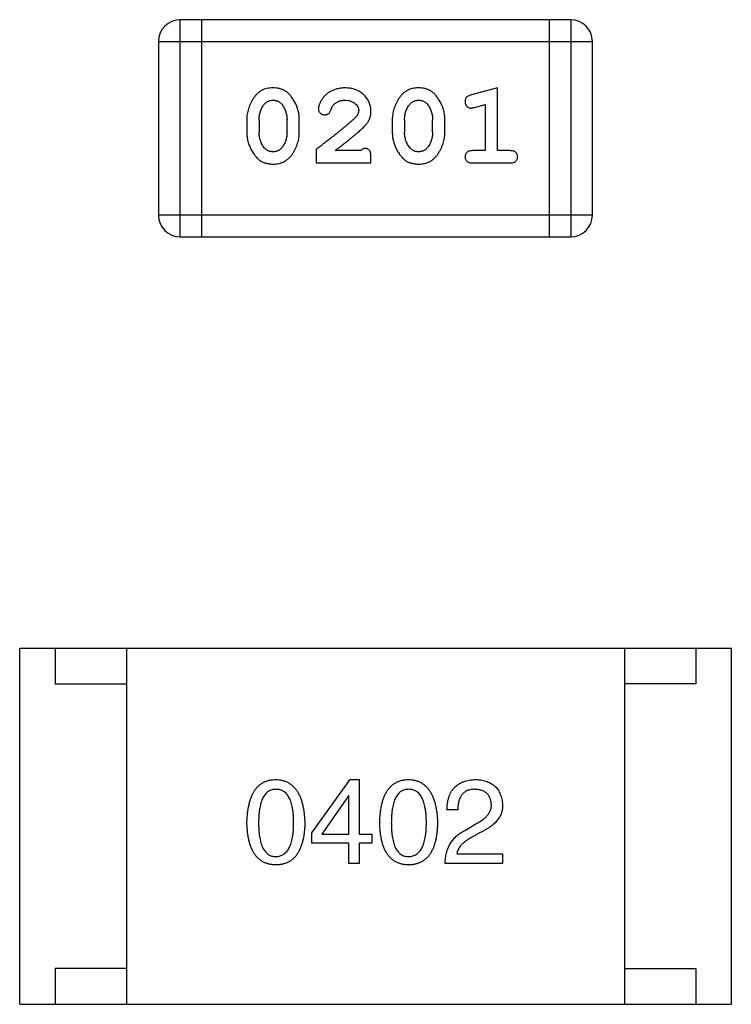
# Model space of a CAD drawing. Header units: millimetres. Extents: x 134 to 283, y 142 to 332.
# Tile 70 of 145: x 203.01 to 204.01, y 188.3 to 189.68. Entities that reach past the tile are written whole.
import ezdxf

# ---------------------------------------------------------------- set-up
doc = ezdxf.new("R2010")
doc.units = ezdxf.units.MM
doc.header["$LTSCALE"] = 0.1
doc.layers.get('0').update_dxf_attribs({"linetype": 'CONTINUOUS'})

msp = doc.modelspace()

# ---------------------------------------------------------------- linework, layer by layer
at = {"color": 7, "linetype": 'Continuous'}
for p, q in [((203.7845, 189.6814), (203.2359, 189.6814)), ((203.2359, 189.3766), (203.2359, 189.6814)), ((203.2664, 189.3766), (203.2664, 189.6814)), ((203.7541, 189.6814), (203.7541, 189.3766)), ((203.7845, 189.6814), (203.7845, 189.3766)), ((203.2054, 189.6509), (203.815, 189.6509)), ((203.2054, 189.6509), (203.2054, 189.407)), ((203.815, 189.407), (203.815, 189.6509)), ((203.6817, 189.5856), (203.6451, 189.5757)), ((203.6817, 189.4975), (203.6817, 189.5856)), ((203.6494, 189.5583), (203.6644, 189.5625)), ((203.6644, 189.5625), (203.6644, 189.4975)), ((203.3293, 189.541), (203.3293, 189.5232)), ((203.3466, 189.5407), (203.3466, 189.5235)), ((203.3859, 189.5235), (203.3859, 189.5407)), ((203.4032, 189.5232), (203.4032, 189.541)), ((203.5338, 189.541), (203.5338, 189.5232)), ((203.5511, 189.5407), (203.5511, 189.5235)), ((203.5905, 189.5235), (203.5905, 189.5407)), ((203.6078, 189.5232), (203.6078, 189.541)), ((203.4268, 189.4991), (203.4268, 189.4802)), ((203.4898, 189.4975), (203.4536, 189.4975)), ((203.5039, 189.4802), (203.5039, 189.4881)), ((203.6644, 189.4975), (203.6471, 189.4975)), ((203.699, 189.4975), (203.6817, 189.4975)), ((203.4268, 189.4802), (203.5039, 189.4802)), ((203.6471, 189.4802), (203.699, 189.4802)), ((203.815, 189.407), (203.2054, 189.407)), ((203.2359, 189.3766), (203.7845, 189.3766)), ((203.0103, 188.799), (204.0103, 188.799)), ((203.0103, 188.299), (203.0103, 188.799)), ((203.0603, 188.799), (203.0603, 188.749)), ((203.1603, 188.799), (203.1603, 188.299)), ((203.8603, 188.799), (203.8603, 188.299)), ((203.9603, 188.799), (203.9603, 188.749)), ((204.0103, 188.299), (204.0103, 188.799)), ((203.0603, 188.749), (203.1603, 188.749)), ((203.9603, 188.749), (203.8603, 188.749)), ((203.4209, 188.5399), (203.4747, 188.6146)), ((203.4747, 188.6146), (203.4872, 188.6146)), ((203.4872, 188.6146), (203.4872, 188.5379)), ((203.4721, 188.5917), (203.4347, 188.5379)), ((203.4727, 188.5917), (203.4721, 188.5917)), ((203.4727, 188.5379), (203.4727, 188.5917)), ((203.6258, 188.572), (203.6107, 188.572)), ((203.6356, 188.5432), (203.6514, 188.5523)), ((203.4209, 188.5254), (203.4209, 188.5399)), ((203.4347, 188.5379), (203.4727, 188.5379)), ((203.4872, 188.5379), (203.5049, 188.5379)), ((203.5049, 188.5379), (203.5049, 188.5254)), ((203.6566, 188.5399), (203.6442, 188.5327)), ((203.4727, 188.5254), (203.4209, 188.5254)), ((203.4727, 188.4966), (203.4727, 188.5254)), ((203.5049, 188.5254), (203.4872, 188.5254)), ((203.4872, 188.5254), (203.4872, 188.4966)), ((203.6245, 188.5104), (203.6888, 188.5104)), ((203.6888, 188.5104), (203.6888, 188.4966)), ((203.4872, 188.4966), (203.4727, 188.4966)), ((203.6888, 188.4966), (203.6081, 188.4966)), ((203.1603, 188.349), (203.0603, 188.349)), ((203.0603, 188.349), (203.0603, 188.299)), ((203.8603, 188.349), (203.9603, 188.349)), ((203.9603, 188.349), (203.9603, 188.299)), ((203.0103, 188.299), (204.0103, 188.299))]:
    msp.add_line(p, q, dxfattribs=at)
for centre, start, end in [((203.2359, 189.6509), 90, 180), ((203.7845, 189.6509), 0, 90), ((203.2359, 189.407), 180, 270), ((203.7845, 189.407), 270, 0)]:
    msp.add_arc(centre, 0.0305, start, end, dxfattribs=at)
for points, knots in [([(203.3661, 189.5856), (203.3647, 189.5856), (203.3619, 189.5855), (203.3578, 189.5848), (203.3539, 189.5837), (203.3504, 189.5821), (203.3471, 189.58), (203.344, 189.5775), (203.3412, 189.5745), (203.3388, 189.5711), (203.3366, 189.5675), (203.3346, 189.5639), (203.333, 189.5602), (203.3317, 189.5564), (203.3306, 189.5526), (203.3299, 189.5488), (203.3294, 189.5449), (203.3293, 189.5423), (203.3293, 189.541)], [0, 0, 0, 0, 0.06692, 0.130834, 0.19258, 0.252759, 0.312631, 0.373411, 0.436359, 0.501894, 0.568244, 0.632472, 0.69556, 0.757163, 0.818592, 0.878885, 0.939235, 1, 1, 1, 1]), ([(203.4032, 189.541), (203.4032, 189.5421), (203.4032, 189.5442), (203.4029, 189.5474), (203.4024, 189.5505), (203.4017, 189.5536), (203.4008, 189.5567), (203.3997, 189.5597), (203.3984, 189.5627), (203.3969, 189.5655), (203.3953, 189.5683), (203.3936, 189.5708), (203.392, 189.5731), (203.3903, 189.5753), (203.3886, 189.5771), (203.3869, 189.5788), (203.3852, 189.5802), (203.3828, 189.5817), (203.3796, 189.5833), (203.3754, 189.5847), (203.3709, 189.5855), (203.3677, 189.5855), (203.3661, 189.5856)], [0, 0, 0, 0, 0.049855, 0.099516, 0.148482, 0.19758, 0.246804, 0.296268, 0.346517, 0.397047, 0.446826, 0.49336, 0.537801, 0.579207, 0.617974, 0.654833, 0.689171, 0.722088, 0.786392, 0.853518, 0.924186, 1, 1, 1, 1]), ([(203.4673, 189.5856), (203.4656, 189.5855), (203.4622, 189.5854), (203.4573, 189.5846), (203.4525, 189.5831), (203.448, 189.5812), (203.4439, 189.5787), (203.4402, 189.5758), (203.4371, 189.5726), (203.4346, 189.569), (203.4326, 189.5655), (203.4311, 189.5621), (203.4302, 189.5591), (203.4301, 189.5572), (203.43, 189.5563)], [0, 0, 0, 0, 0.098286, 0.193983, 0.289056, 0.384352, 0.477435, 0.566197, 0.652355, 0.737986, 0.818188, 0.887401, 0.94802, 1, 1, 1, 1]), ([(203.5039, 189.5528), (203.5039, 189.5539), (203.5038, 189.5561), (203.5034, 189.5594), (203.5025, 189.5625), (203.5014, 189.5655), (203.4999, 189.5683), (203.4982, 189.571), (203.4961, 189.5736), (203.4937, 189.5761), (203.491, 189.5783), (203.4882, 189.5803), (203.4851, 189.5819), (203.4819, 189.5833), (203.4785, 189.5843), (203.4749, 189.5851), (203.4711, 189.5855), (203.4686, 189.5856), (203.4673, 189.5856)], [0, 0, 0, 0, 0.060981, 0.120256, 0.178148, 0.236115, 0.293993, 0.352864, 0.413358, 0.476056, 0.539296, 0.602396, 0.665116, 0.728325, 0.792919, 0.859317, 0.928302, 1, 1, 1, 1]), ([(203.5706, 189.5856), (203.5692, 189.5856), (203.5664, 189.5855), (203.5623, 189.5848), (203.5585, 189.5837), (203.5549, 189.5821), (203.5516, 189.58), (203.5485, 189.5775), (203.5457, 189.5745), (203.5433, 189.5711), (203.5411, 189.5675), (203.5392, 189.5639), (203.5375, 189.5602), (203.5362, 189.5564), (203.5351, 189.5526), (203.5344, 189.5488), (203.5339, 189.5449), (203.5338, 189.5423), (203.5338, 189.541)], [0, 0, 0, 0, 0.06692, 0.130834, 0.19258, 0.252759, 0.312631, 0.373411, 0.436359, 0.501894, 0.568244, 0.632472, 0.69556, 0.757163, 0.818592, 0.878885, 0.939235, 1, 1, 1, 1]), ([(203.6078, 189.541), (203.6077, 189.5421), (203.6077, 189.5442), (203.6074, 189.5474), (203.6069, 189.5505), (203.6062, 189.5536), (203.6053, 189.5567), (203.6042, 189.5597), (203.6029, 189.5627), (203.6014, 189.5655), (203.5998, 189.5683), (203.5981, 189.5708), (203.5965, 189.5731), (203.5948, 189.5753), (203.5931, 189.5771), (203.5914, 189.5788), (203.5897, 189.5802), (203.5873, 189.5817), (203.5841, 189.5833), (203.58, 189.5847), (203.5754, 189.5855), (203.5723, 189.5855), (203.5706, 189.5856)], [0, 0, 0, 0, 0.049855, 0.099516, 0.148482, 0.19758, 0.246804, 0.296268, 0.346517, 0.397047, 0.446826, 0.49336, 0.537801, 0.579207, 0.617974, 0.654833, 0.689171, 0.722088, 0.786392, 0.853518, 0.924186, 1, 1, 1, 1]), ([(203.6451, 189.5757), (203.6443, 189.5755), (203.6427, 189.575), (203.6406, 189.5741), (203.639, 189.5732), (203.6378, 189.5722), (203.637, 189.571), (203.6365, 189.5697), (203.6361, 189.5682), (203.6361, 189.5671), (203.6361, 189.5665)], [0, 0, 0, 0, 0.187321, 0.344927, 0.475328, 0.579604, 0.674244, 0.773631, 0.882025, 1, 1, 1, 1]), ([(203.3466, 189.5407), (203.3466, 189.5418), (203.3467, 189.5439), (203.347, 189.5469), (203.3476, 189.5499), (203.3484, 189.5526), (203.3494, 189.5553), (203.3507, 189.5578), (203.3521, 189.5603), (203.3533, 189.5618), (203.3539, 189.5625)], [0, 0, 0, 0, 0.135446, 0.266257, 0.393419, 0.517936, 0.639137, 0.758785, 0.879345, 1, 1, 1, 1]), ([(203.3539, 189.5625), (203.3543, 189.563), (203.3551, 189.5639), (203.3564, 189.565), (203.3578, 189.5661), (203.3593, 189.5669), (203.3609, 189.5675), (203.3626, 189.568), (203.3644, 189.5682), (203.3656, 189.5683), (203.3662, 189.5683)], [0, 0, 0, 0, 0.13042, 0.256046, 0.378133, 0.498725, 0.620452, 0.742761, 0.869406, 1, 1, 1, 1]), ([(203.3662, 189.5683), (203.3669, 189.5683), (203.3681, 189.5683), (203.3699, 189.568), (203.3716, 189.5676), (203.3732, 189.567), (203.3747, 189.5663), (203.376, 189.5653), (203.3773, 189.5643), (203.378, 189.5634), (203.3784, 189.563)], [0, 0, 0, 0, 0.138115, 0.270177, 0.397547, 0.520057, 0.63869, 0.757499, 0.878226, 1, 1, 1, 1]), ([(203.3784, 189.563), (203.379, 189.5622), (203.3802, 189.5606), (203.3817, 189.5581), (203.383, 189.5554), (203.3841, 189.5527), (203.3849, 189.5498), (203.3855, 189.5469), (203.3859, 189.5438), (203.3859, 189.5418), (203.3859, 189.5407)], [0, 0, 0, 0, 0.125331, 0.248948, 0.371201, 0.494032, 0.616811, 0.742104, 0.868849, 1, 1, 1, 1]), ([(203.43, 189.5563), (203.43, 189.5557), (203.4301, 189.5547), (203.4306, 189.5531), (203.4314, 189.5516), (203.4326, 189.5503), (203.4339, 189.5492), (203.4354, 189.5484), (203.4371, 189.5479), (203.4382, 189.5479), (203.4388, 189.5478)], [0, 0, 0, 0, 0.120856, 0.239483, 0.360995, 0.490166, 0.620982, 0.746416, 0.870253, 1, 1, 1, 1]), ([(203.4473, 189.5544), (203.4476, 189.5553), (203.4482, 189.557), (203.4494, 189.5593), (203.4507, 189.5613), (203.4517, 189.5624), (203.4523, 189.5629)], [0, 0, 0, 0, 0.285518, 0.544185, 0.781367, 1, 1, 1, 1]), ([(203.4523, 189.5629), (203.4528, 189.5633), (203.4538, 189.5642), (203.4554, 189.5653), (203.4571, 189.5662), (203.4589, 189.567), (203.4609, 189.5676), (203.4629, 189.568), (203.465, 189.5683), (203.4664, 189.5683), (203.4671, 189.5683)], [0, 0, 0, 0, 0.121873, 0.243139, 0.363336, 0.485133, 0.607572, 0.734701, 0.864814, 1, 1, 1, 1]), ([(203.4671, 189.5683), (203.4685, 189.5682), (203.4712, 189.5682), (203.475, 189.5673), (203.4784, 189.5659), (203.4813, 189.564), (203.4836, 189.5618), (203.4854, 189.5593), (203.4864, 189.5566), (203.4866, 189.5547), (203.4866, 189.5538)], [0, 0, 0, 0, 0.156344, 0.299348, 0.4327, 0.561, 0.682299, 0.791883, 0.89611, 1, 1, 1, 1]), ([(203.5511, 189.5407), (203.5512, 189.5418), (203.5512, 189.5439), (203.5515, 189.5469), (203.5521, 189.5499), (203.5529, 189.5526), (203.5539, 189.5553), (203.5552, 189.5578), (203.5566, 189.5603), (203.5578, 189.5618), (203.5584, 189.5625)], [0, 0, 0, 0, 0.135446, 0.266257, 0.393419, 0.517936, 0.639137, 0.758785, 0.879345, 1, 1, 1, 1]), ([(203.5584, 189.5625), (203.5588, 189.563), (203.5596, 189.5639), (203.5609, 189.565), (203.5623, 189.5661), (203.5638, 189.5669), (203.5654, 189.5675), (203.5671, 189.568), (203.5689, 189.5682), (203.5701, 189.5683), (203.5707, 189.5683)], [0, 0, 0, 0, 0.13042, 0.256046, 0.378133, 0.498725, 0.620452, 0.742761, 0.869406, 1, 1, 1, 1]), ([(203.5707, 189.5683), (203.5714, 189.5683), (203.5726, 189.5683), (203.5744, 189.568), (203.5761, 189.5676), (203.5777, 189.567), (203.5792, 189.5663), (203.5805, 189.5653), (203.5818, 189.5643), (203.5825, 189.5634), (203.5829, 189.563)], [0, 0, 0, 0, 0.138115, 0.270177, 0.397547, 0.520057, 0.63869, 0.757499, 0.878226, 1, 1, 1, 1]), ([(203.5829, 189.563), (203.5835, 189.5622), (203.5847, 189.5606), (203.5862, 189.5581), (203.5876, 189.5554), (203.5886, 189.5527), (203.5894, 189.5498), (203.59, 189.5469), (203.5904, 189.5438), (203.5904, 189.5418), (203.5905, 189.5407)], [0, 0, 0, 0, 0.125331, 0.248948, 0.371201, 0.494032, 0.616811, 0.742104, 0.868849, 1, 1, 1, 1]), ([(203.6361, 189.5665), (203.6361, 189.5659), (203.6362, 189.5647), (203.6366, 189.563), (203.6373, 189.5613), (203.6384, 189.5599), (203.6396, 189.5588), (203.6409, 189.5579), (203.6424, 189.5574), (203.6434, 189.5573), (203.644, 189.5573)], [0, 0, 0, 0, 0.138815, 0.27042, 0.39836, 0.52875, 0.654955, 0.771147, 0.884581, 1, 1, 1, 1]), ([(203.644, 189.5573), (203.6443, 189.5573), (203.6451, 189.5573), (203.6463, 189.5576), (203.6478, 189.5579), (203.6488, 189.5582), (203.6494, 189.5583)], [0, 0, 0, 0, 0.183151, 0.413144, 0.682305, 1, 1, 1, 1]), ([(203.4819, 189.5441), (203.4814, 189.5436), (203.4805, 189.5426), (203.4789, 189.5411), (203.477, 189.5393), (203.4748, 189.5374), (203.4723, 189.5353), (203.4696, 189.5329), (203.4666, 189.5304), (203.4633, 189.5277), (203.4597, 189.5248), (203.4558, 189.5217), (203.4517, 189.5184), (203.4473, 189.5149), (203.4426, 189.5112), (203.4376, 189.5074), (203.4323, 189.5033), (203.4287, 189.5005), (203.4268, 189.4991)], [0, 0, 0, 0, 0.026647, 0.057942, 0.094152, 0.134806, 0.180631, 0.231142, 0.286385, 0.346321, 0.411439, 0.481035, 0.555329, 0.634592, 0.718826, 0.807759, 0.901393, 1, 1, 1, 1]), ([(203.4388, 189.5478), (203.4393, 189.5479), (203.4403, 189.5479), (203.4416, 189.5482), (203.4429, 189.5486), (203.444, 189.5493), (203.445, 189.5502), (203.4459, 189.5514), (203.4467, 189.5528), (203.4471, 189.5539), (203.4473, 189.5544)], [0, 0, 0, 0, 0.127347, 0.246131, 0.359406, 0.470543, 0.586092, 0.711469, 0.847022, 1, 1, 1, 1]), ([(203.4866, 189.5538), (203.4866, 189.553), (203.4864, 189.5513), (203.4855, 189.5489), (203.4839, 189.5464), (203.4826, 189.5449), (203.4819, 189.5441)], [0, 0, 0, 0, 0.212836, 0.442809, 0.70317, 1, 1, 1, 1]), ([(203.4872, 189.5245), (203.488, 189.5253), (203.4897, 189.5268), (203.4921, 189.529), (203.4942, 189.5311), (203.4961, 189.5331), (203.4977, 189.535), (203.4991, 189.5368), (203.5002, 189.5384), (203.5013, 189.5404), (203.5024, 189.543), (203.5033, 189.5462), (203.5038, 189.5495), (203.5039, 189.5517), (203.5039, 189.5528)], [0, 0, 0, 0, 0.103002, 0.197728, 0.285279, 0.365235, 0.437224, 0.502446, 0.560545, 0.611446, 0.707576, 0.80349, 0.900532, 1, 1, 1, 1]), ([(203.3293, 189.5232), (203.3293, 189.5222), (203.3294, 189.52), (203.3297, 189.5169), (203.3302, 189.5137), (203.3309, 189.5106), (203.3317, 189.5076), (203.3329, 189.5046), (203.3341, 189.5016), (203.3356, 189.4988), (203.3372, 189.496), (203.3388, 189.4935), (203.3404, 189.4912), (203.3421, 189.4891), (203.3438, 189.4872), (203.3455, 189.4855), (203.3472, 189.4841), (203.3496, 189.4825), (203.3528, 189.4809), (203.357, 189.4796), (203.3615, 189.4788), (203.3647, 189.4787), (203.3664, 189.4786)], [0, 0, 0, 0, 0.049886, 0.09882, 0.148132, 0.19689, 0.246038, 0.295176, 0.345305, 0.395692, 0.445312, 0.491875, 0.535813, 0.577009, 0.616081, 0.652689, 0.687585, 0.720206, 0.785062, 0.85223, 0.923759, 1, 1, 1, 1]), ([(203.3543, 189.5012), (203.3536, 189.502), (203.3524, 189.5036), (203.3509, 189.5061), (203.3495, 189.5088), (203.3485, 189.5115), (203.3477, 189.5144), (203.347, 189.5173), (203.3467, 189.5204), (203.3466, 189.5225), (203.3466, 189.5235)], [0, 0, 0, 0, 0.124927, 0.248361, 0.370889, 0.492583, 0.61616, 0.741472, 0.869044, 1, 1, 1, 1]), ([(203.3664, 189.4786), (203.3678, 189.4787), (203.3706, 189.4787), (203.3747, 189.4795), (203.3785, 189.4806), (203.3821, 189.4822), (203.3854, 189.4842), (203.3885, 189.4867), (203.3913, 189.4896), (203.3937, 189.493), (203.3959, 189.4966), (203.3979, 189.5003), (203.3995, 189.504), (203.4009, 189.5078), (203.4019, 189.5116), (203.4027, 189.5154), (203.4032, 189.5193), (203.4032, 189.5219), (203.4032, 189.5232)], [0, 0, 0, 0, 0.067217, 0.131051, 0.19272, 0.252824, 0.312745, 0.373449, 0.436041, 0.501494, 0.567761, 0.632087, 0.695096, 0.757109, 0.817993, 0.878657, 0.939311, 1, 1, 1, 1]), ([(203.3859, 189.5235), (203.3859, 189.5225), (203.3859, 189.5204), (203.3855, 189.5173), (203.385, 189.5144), (203.3842, 189.5116), (203.3832, 189.5089), (203.3819, 189.5064), (203.3804, 189.504), (203.3793, 189.5025), (203.3787, 189.5017)], [0, 0, 0, 0, 0.135449, 0.266263, 0.393429, 0.516942, 0.639128, 0.758779, 0.879341, 1, 1, 1, 1]), ([(203.4536, 189.4975), (203.4556, 189.4991), (203.4594, 189.5021), (203.4649, 189.5064), (203.4699, 189.5103), (203.4743, 189.5139), (203.4783, 189.517), (203.4817, 189.5199), (203.4846, 189.5223), (203.4864, 189.5239), (203.4872, 189.5245)], [0, 0, 0, 0, 0.176662, 0.337826, 0.484741, 0.617764, 0.73494, 0.837793, 0.926412, 1, 1, 1, 1]), ([(203.5338, 189.5232), (203.5338, 189.5222), (203.5339, 189.52), (203.5342, 189.5169), (203.5347, 189.5137), (203.5354, 189.5106), (203.5362, 189.5076), (203.5374, 189.5046), (203.5386, 189.5016), (203.5401, 189.4988), (203.5417, 189.496), (203.5433, 189.4935), (203.545, 189.4912), (203.5466, 189.4891), (203.5483, 189.4872), (203.55, 189.4855), (203.5517, 189.4841), (203.5541, 189.4825), (203.5573, 189.4809), (203.5615, 189.4796), (203.566, 189.4788), (203.5692, 189.4787), (203.5709, 189.4786)], [0, 0, 0, 0, 0.049886, 0.09882, 0.148132, 0.19689, 0.246038, 0.295176, 0.345305, 0.395692, 0.445312, 0.491875, 0.535813, 0.577009, 0.616081, 0.652689, 0.687585, 0.720206, 0.785062, 0.85223, 0.923759, 1, 1, 1, 1]), ([(203.5588, 189.5012), (203.5582, 189.502), (203.5569, 189.5036), (203.5554, 189.5061), (203.5541, 189.5088), (203.553, 189.5115), (203.5522, 189.5144), (203.5515, 189.5173), (203.5512, 189.5204), (203.5511, 189.5225), (203.5511, 189.5235)], [0, 0, 0, 0, 0.124927, 0.248361, 0.370889, 0.492583, 0.61616, 0.741472, 0.869044, 1, 1, 1, 1]), ([(203.5709, 189.4786), (203.5723, 189.4787), (203.5751, 189.4787), (203.5792, 189.4795), (203.5831, 189.4806), (203.5866, 189.4822), (203.59, 189.4842), (203.593, 189.4867), (203.5958, 189.4896), (203.5983, 189.493), (203.6004, 189.4966), (203.6024, 189.5003), (203.6041, 189.504), (203.6054, 189.5078), (203.6064, 189.5116), (203.6072, 189.5154), (203.6077, 189.5193), (203.6077, 189.5219), (203.6078, 189.5232)], [0, 0, 0, 0, 0.067217, 0.131051, 0.19272, 0.252824, 0.312745, 0.373449, 0.436041, 0.501494, 0.567761, 0.632087, 0.695096, 0.757109, 0.817993, 0.878657, 0.939311, 1, 1, 1, 1]), ([(203.5905, 189.5235), (203.5904, 189.5225), (203.5904, 189.5204), (203.5901, 189.5173), (203.5895, 189.5144), (203.5887, 189.5116), (203.5877, 189.5089), (203.5864, 189.5064), (203.5849, 189.504), (203.5838, 189.5025), (203.5832, 189.5017)], [0, 0, 0, 0, 0.135449, 0.266263, 0.393429, 0.516942, 0.639128, 0.758779, 0.879341, 1, 1, 1, 1]), ([(203.3664, 189.4959), (203.3658, 189.4959), (203.3645, 189.496), (203.3627, 189.4962), (203.361, 189.4966), (203.3594, 189.4972), (203.358, 189.498), (203.3566, 189.4989), (203.3554, 189.5), (203.3546, 189.5008), (203.3543, 189.5012)], [0, 0, 0, 0, 0.139844, 0.271849, 0.399162, 0.521619, 0.6402, 0.758957, 0.87828, 1, 1, 1, 1]), ([(203.3787, 189.5017), (203.3783, 189.5013), (203.3775, 189.5004), (203.3762, 189.4992), (203.3747, 189.4982), (203.3732, 189.4973), (203.3717, 189.4967), (203.37, 189.4963), (203.3682, 189.496), (203.367, 189.4959), (203.3664, 189.4959)], [0, 0, 0, 0, 0.129853, 0.25607, 0.380154, 0.49978, 0.62208, 0.743277, 0.868791, 1, 1, 1, 1]), ([(203.5709, 189.4959), (203.5703, 189.4959), (203.569, 189.496), (203.5672, 189.4962), (203.5655, 189.4966), (203.5639, 189.4972), (203.5625, 189.498), (203.5611, 189.4989), (203.5599, 189.5), (203.5591, 189.5008), (203.5588, 189.5012)], [0, 0, 0, 0, 0.139844, 0.271849, 0.399162, 0.521619, 0.6402, 0.758957, 0.87828, 1, 1, 1, 1]), ([(203.5832, 189.5017), (203.5828, 189.5013), (203.582, 189.5004), (203.5807, 189.4992), (203.5793, 189.4982), (203.5777, 189.4973), (203.5762, 189.4967), (203.5745, 189.4963), (203.5727, 189.496), (203.5715, 189.4959), (203.5709, 189.4959)], [0, 0, 0, 0, 0.129853, 0.25607, 0.380154, 0.49978, 0.62208, 0.743277, 0.868791, 1, 1, 1, 1]), ([(203.4953, 189.5006), (203.4948, 189.5006), (203.4939, 189.5005), (203.4925, 189.4999), (203.4911, 189.4989), (203.4902, 189.498), (203.4898, 189.4975)], [0, 0, 0, 0, 0.20611, 0.432681, 0.695597, 1, 1, 1, 1]), ([(203.5039, 189.4881), (203.5039, 189.4891), (203.5039, 189.4911), (203.5034, 189.4938), (203.5028, 189.4961), (203.5017, 189.4978), (203.5004, 189.4991), (203.4989, 189.5), (203.4971, 189.5006), (203.4959, 189.5006), (203.4953, 189.5006)], [0, 0, 0, 0, 0.1844, 0.34094, 0.473574, 0.586824, 0.690029, 0.789175, 0.890445, 1, 1, 1, 1]), ([(203.6471, 189.4975), (203.6462, 189.4975), (203.6445, 189.4974), (203.6422, 189.497), (203.6402, 189.4962), (203.6387, 189.4952), (203.6375, 189.4938), (203.6367, 189.4923), (203.6362, 189.4906), (203.6361, 189.4895), (203.6361, 189.4888)], [0, 0, 0, 0, 0.169102, 0.317658, 0.446239, 0.563118, 0.671828, 0.776546, 0.884858, 1, 1, 1, 1]), ([(203.6361, 189.4888), (203.6361, 189.4882), (203.6362, 189.4871), (203.6367, 189.4854), (203.6375, 189.4839), (203.6387, 189.4825), (203.6402, 189.4814), (203.6422, 189.4807), (203.6445, 189.4803), (203.6462, 189.4802), (203.6471, 189.4802)], [0, 0, 0, 0, 0.115051, 0.223278, 0.329269, 0.437893, 0.554681, 0.682591, 0.83103, 1, 1, 1, 1]), ([(203.71, 189.4888), (203.71, 189.4895), (203.7099, 189.4906), (203.7094, 189.4923), (203.7086, 189.4938), (203.7074, 189.4951), (203.7059, 189.4962), (203.7039, 189.497), (203.7016, 189.4974), (203.6999, 189.4975), (203.699, 189.4975)], [0, 0, 0, 0, 0.11517, 0.223509, 0.328254, 0.438012, 0.553651, 0.682263, 0.830856, 1, 1, 1, 1]), ([(203.699, 189.4802), (203.6999, 189.4802), (203.7016, 189.4803), (203.7039, 189.4807), (203.7059, 189.4814), (203.7074, 189.4825), (203.7086, 189.4839), (203.7094, 189.4854), (203.7099, 189.4871), (203.71, 189.4882), (203.71, 189.4888)], [0, 0, 0, 0, 0.169012, 0.317488, 0.445429, 0.560977, 0.67065, 0.776666, 0.88492, 1, 1, 1, 1]), ([(203.3296, 188.5536), (203.3297, 188.5561), (203.3299, 188.5608), (203.3305, 188.5677), (203.3314, 188.574), (203.3326, 188.58), (203.3341, 188.5854), (203.3359, 188.5904), (203.3379, 188.595), (203.3404, 188.599), (203.343, 188.6027), (203.346, 188.6058), (203.3493, 188.6085), (203.353, 188.6107), (203.3569, 188.6124), (203.3611, 188.6136), (203.3656, 188.6144), (203.3687, 188.6146), (203.3703, 188.6146)], [0, 0, 0, 0, 0.088823, 0.172287, 0.250296, 0.323438, 0.392244, 0.456221, 0.516635, 0.573871, 0.628, 0.680335, 0.731489, 0.782557, 0.834044, 0.886738, 0.942089, 1, 1, 1, 1]), ([(203.3703, 188.6146), (203.3719, 188.6145), (203.3749, 188.6143), (203.3794, 188.6135), (203.3835, 188.6122), (203.3874, 188.6104), (203.3909, 188.6082), (203.3942, 188.6055), (203.3972, 188.6023), (203.3999, 188.5987), (203.4023, 188.5946), (203.4044, 188.5901), (203.4062, 188.5852), (203.4078, 188.5797), (203.409, 188.5738), (203.4099, 188.5675), (203.4106, 188.5607), (203.4108, 188.5561), (203.4109, 188.5536)], [0, 0, 0, 0, 0.057415, 0.112361, 0.16496, 0.216437, 0.267441, 0.318839, 0.371478, 0.426325, 0.483626, 0.544235, 0.608673, 0.677374, 0.750405, 0.828394, 0.911525, 1, 1, 1, 1]), ([(203.5162, 188.5536), (203.5162, 188.5561), (203.5164, 188.5608), (203.517, 188.5677), (203.5179, 188.574), (203.5191, 188.58), (203.5206, 188.5854), (203.5224, 188.5904), (203.5245, 188.595), (203.5269, 188.599), (203.5296, 188.6027), (203.5326, 188.6058), (203.5359, 188.6085), (203.5395, 188.6107), (203.5434, 188.6124), (203.5476, 188.6136), (203.5521, 188.6144), (203.5552, 188.6146), (203.5568, 188.6146)], [0, 0, 0, 0, 0.088823, 0.172287, 0.250296, 0.323438, 0.392244, 0.456221, 0.516635, 0.573871, 0.628, 0.680335, 0.731489, 0.782557, 0.834044, 0.886738, 0.942089, 1, 1, 1, 1]), ([(203.5568, 188.6146), (203.5584, 188.6145), (203.5614, 188.6143), (203.5659, 188.6135), (203.57, 188.6122), (203.5739, 188.6104), (203.5775, 188.6082), (203.5807, 188.6055), (203.5837, 188.6023), (203.5864, 188.5987), (203.5888, 188.5946), (203.5909, 188.5901), (203.5928, 188.5852), (203.5943, 188.5797), (203.5955, 188.5738), (203.5965, 188.5675), (203.5972, 188.5607), (203.5974, 188.5561), (203.5975, 188.5536)], [0, 0, 0, 0, 0.057415, 0.112361, 0.16496, 0.216437, 0.267441, 0.318839, 0.371478, 0.426325, 0.483626, 0.544235, 0.608673, 0.677374, 0.750405, 0.828394, 0.911525, 1, 1, 1, 1]), ([(203.6107, 188.572), (203.6108, 188.5737), (203.6109, 188.5769), (203.6114, 188.5816), (203.6123, 188.586), (203.6134, 188.5901), (203.6149, 188.5939), (203.6167, 188.5974), (203.6188, 188.6005), (203.6212, 188.6034), (203.6239, 188.6059), (203.6269, 188.6081), (203.6302, 188.61), (203.6339, 188.6116), (203.6378, 188.6128), (203.6421, 188.6137), (203.6466, 188.6144), (203.6498, 188.6145), (203.6514, 188.6146)], [0, 0, 0, 0, 0.074935, 0.145873, 0.212498, 0.27598, 0.33603, 0.394042, 0.450372, 0.505546, 0.560812, 0.616481, 0.673265, 0.732328, 0.7938, 0.858943, 0.92718, 1, 1, 1, 1]), ([(203.6514, 188.6146), (203.6528, 188.6145), (203.6556, 188.6143), (203.6597, 188.6137), (203.6634, 188.6128), (203.667, 188.6118), (203.6702, 188.6104), (203.6732, 188.6088), (203.676, 188.6069), (203.6785, 188.6048), (203.6807, 188.6025), (203.6827, 188.5999), (203.6843, 188.597), (203.6857, 188.594), (203.6869, 188.5906), (203.6878, 188.587), (203.6884, 188.5832), (203.6886, 188.5806), (203.6888, 188.5792)], [0, 0, 0, 0, 0.074847, 0.14558, 0.212628, 0.276599, 0.337792, 0.396608, 0.453638, 0.509854, 0.565589, 0.621545, 0.678777, 0.737222, 0.798388, 0.862259, 0.929312, 1, 1, 1, 1]), ([(203.3703, 188.6009), (203.3693, 188.6008), (203.3674, 188.6007), (203.3646, 188.6002), (203.362, 188.5993), (203.3596, 188.598), (203.3574, 188.5963), (203.3554, 188.5942), (203.3536, 188.5918), (203.352, 188.589), (203.3506, 188.5859), (203.3493, 188.5823), (203.3484, 188.5784), (203.3475, 188.5742), (203.3468, 188.5696), (203.3464, 188.5646), (203.3461, 188.5592), (203.346, 188.5555), (203.346, 188.5536)], [0, 0, 0, 0, 0.049764, 0.097007, 0.143217, 0.188577, 0.235116, 0.282997, 0.333719, 0.387776, 0.445989, 0.508679, 0.576563, 0.649481, 0.728235, 0.812722, 0.903548, 1, 1, 1, 1]), ([(203.3952, 188.5536), (203.3952, 188.5555), (203.3952, 188.5592), (203.3949, 188.5646), (203.3944, 188.5696), (203.3937, 188.5742), (203.3928, 188.5785), (203.3918, 188.5823), (203.3905, 188.5859), (203.3891, 188.589), (203.3874, 188.5918), (203.3856, 188.5942), (203.3835, 188.5963), (203.3812, 188.598), (203.3788, 188.5993), (203.3761, 188.6002), (203.3733, 188.6007), (203.3713, 188.6008), (203.3703, 188.6009)], [0, 0, 0, 0, 0.095719, 0.185854, 0.269738, 0.347952, 0.420315, 0.487894, 0.550245, 0.608186, 0.662454, 0.713283, 0.761375, 0.808209, 0.854301, 0.901312, 0.949396, 1, 1, 1, 1]), ([(203.5568, 188.6009), (203.5558, 188.6008), (203.5539, 188.6007), (203.5511, 188.6002), (203.5485, 188.5993), (203.5461, 188.598), (203.544, 188.5963), (203.5419, 188.5942), (203.5401, 188.5918), (203.5385, 188.589), (203.5371, 188.5859), (203.5359, 188.5823), (203.5349, 188.5784), (203.534, 188.5742), (203.5333, 188.5696), (203.5329, 188.5646), (203.5326, 188.5592), (203.5326, 188.5555), (203.5325, 188.5536)], [0, 0, 0, 0, 0.049764, 0.097007, 0.143217, 0.188577, 0.235116, 0.282997, 0.333719, 0.387776, 0.445989, 0.508679, 0.576563, 0.649481, 0.728235, 0.812722, 0.903548, 1, 1, 1, 1]), ([(203.5817, 188.5536), (203.5817, 188.5555), (203.5817, 188.5592), (203.5814, 188.5646), (203.5809, 188.5696), (203.5802, 188.5742), (203.5794, 188.5785), (203.5783, 188.5823), (203.577, 188.5859), (203.5756, 188.589), (203.5739, 188.5918), (203.5721, 188.5942), (203.57, 188.5963), (203.5678, 188.598), (203.5653, 188.5993), (203.5626, 188.6002), (203.5598, 188.6007), (203.5578, 188.6008), (203.5568, 188.6009)], [0, 0, 0, 0, 0.095719, 0.185854, 0.269738, 0.347952, 0.420315, 0.487894, 0.550245, 0.608186, 0.662454, 0.713283, 0.761375, 0.808209, 0.854301, 0.901312, 0.949396, 1, 1, 1, 1]), ([(203.6494, 188.6009), (203.6485, 188.6008), (203.6467, 188.6008), (203.6441, 188.6004), (203.6416, 188.5999), (203.6393, 188.5991), (203.6372, 188.5981), (203.6353, 188.5968), (203.6336, 188.5954), (203.632, 188.5936), (203.6306, 188.5917), (203.6294, 188.5896), (203.6284, 188.5872), (203.6275, 188.5846), (203.6268, 188.5818), (203.6263, 188.5787), (203.6259, 188.5754), (203.6259, 188.5732), (203.6258, 188.572)], [0, 0, 0, 0, 0.065945, 0.127767, 0.186553, 0.242898, 0.297728, 0.351599, 0.404854, 0.459191, 0.515338, 0.573322, 0.634405, 0.698538, 0.767039, 0.84022, 0.917406, 1, 1, 1, 1]), ([(203.673, 188.5799), (203.673, 188.5807), (203.6728, 188.5823), (203.6724, 188.5846), (203.6718, 188.5868), (203.6711, 188.5888), (203.6702, 188.5907), (203.6691, 188.5924), (203.6679, 188.5939), (203.6665, 188.5953), (203.6649, 188.5965), (203.6632, 188.5977), (203.6613, 188.5986), (203.6592, 188.5994), (203.657, 188.5999), (203.6546, 188.6004), (203.6521, 188.6007), (203.6503, 188.6008), (203.6494, 188.6009)], [0, 0, 0, 0, 0.069456, 0.136175, 0.198596, 0.258993, 0.316838, 0.37342, 0.428889, 0.48454, 0.540119, 0.597644, 0.65702, 0.718534, 0.783117, 0.851564, 0.923888, 1, 1, 1, 1]), ([(203.6514, 188.5523), (203.6523, 188.5528), (203.6541, 188.5538), (203.6567, 188.5553), (203.6591, 188.5569), (203.6613, 188.5584), (203.6633, 188.5601), (203.6652, 188.5617), (203.6668, 188.5634), (203.6683, 188.5651), (203.6695, 188.5668), (203.6706, 188.5686), (203.6715, 188.5704), (203.6722, 188.5722), (203.6727, 188.5741), (203.673, 188.576), (203.6731, 188.5779), (203.6731, 188.5792), (203.673, 188.5799)], [0, 0, 0, 0, 0.084365, 0.165386, 0.24176, 0.314729, 0.38433, 0.449952, 0.513164, 0.5734, 0.630824, 0.68644, 0.740136, 0.792605, 0.844515, 0.896112, 0.947763, 1, 1, 1, 1]), ([(203.6888, 188.5792), (203.6888, 188.5782), (203.6888, 188.5762), (203.6886, 188.5733), (203.6881, 188.5704), (203.6873, 188.5676), (203.6862, 188.5649), (203.6849, 188.5623), (203.6833, 188.5597), (203.6814, 188.5572), (203.6792, 188.5548), (203.6768, 188.5524), (203.6741, 188.5501), (203.6711, 188.5479), (203.6679, 188.5458), (203.6644, 188.5437), (203.6606, 188.5417), (203.658, 188.5405), (203.6566, 188.5399)], [0, 0, 0, 0, 0.055083, 0.109453, 0.162685, 0.21614, 0.26961, 0.324284, 0.380202, 0.437433, 0.497084, 0.559152, 0.624288, 0.692446, 0.763862, 0.838743, 0.917269, 1, 1, 1, 1]), ([(203.3703, 188.4946), (203.3687, 188.4947), (203.3656, 188.4948), (203.3611, 188.4956), (203.3569, 188.4968), (203.353, 188.4985), (203.3494, 188.5006), (203.346, 188.5032), (203.343, 188.5062), (203.3404, 188.5097), (203.3379, 188.5137), (203.3359, 188.5181), (203.3341, 188.5229), (203.3326, 188.5282), (203.3314, 188.5339), (203.3305, 188.5401), (203.3299, 188.5467), (203.3297, 188.5513), (203.3296, 188.5536)], [0, 0, 0, 0, 0.059135, 0.115606, 0.169241, 0.221578, 0.273261, 0.324749, 0.377329, 0.431642, 0.488541, 0.548597, 0.612232, 0.680174, 0.752504, 0.829777, 0.912307, 1, 1, 1, 1]), ([(203.346, 188.5536), (203.346, 188.5517), (203.3461, 188.548), (203.3464, 188.5427), (203.3468, 188.5377), (203.3475, 188.5331), (203.3484, 188.5288), (203.3493, 188.5249), (203.3506, 188.5214), (203.352, 188.5183), (203.3536, 188.5155), (203.3554, 188.5131), (203.3574, 188.511), (203.3596, 188.5094), (203.362, 188.508), (203.3646, 188.5071), (203.3674, 188.5065), (203.3693, 188.5065), (203.3703, 188.5064)], [0, 0, 0, 0, 0.096457, 0.187288, 0.27178, 0.350132, 0.423455, 0.491343, 0.554037, 0.612253, 0.666313, 0.717038, 0.764921, 0.811214, 0.856775, 0.902988, 0.950234, 1, 1, 1, 1]), ([(203.3703, 188.5064), (203.3713, 188.5065), (203.3733, 188.5066), (203.3761, 188.5072), (203.3788, 188.5082), (203.3812, 188.5096), (203.3835, 188.5113), (203.3855, 188.5134), (203.3874, 188.5158), (203.3891, 188.5186), (203.3905, 188.5218), (203.3918, 188.5253), (203.3929, 188.5291), (203.3937, 188.5333), (203.3944, 188.5379), (203.3949, 188.5428), (203.3952, 188.5481), (203.3952, 188.5518), (203.3952, 188.5536)], [0, 0, 0, 0, 0.050879, 0.099377, 0.146973, 0.193618, 0.240619, 0.289461, 0.34047, 0.395283, 0.453059, 0.515633, 0.582666, 0.655287, 0.732971, 0.815933, 0.905166, 1, 1, 1, 1]), ([(203.4109, 188.5536), (203.4109, 188.5513), (203.4107, 188.5467), (203.4101, 188.5401), (203.4092, 188.5339), (203.408, 188.5282), (203.4065, 188.5229), (203.4047, 188.5181), (203.4026, 188.5137), (203.4002, 188.5097), (203.3975, 188.5062), (203.3945, 188.5032), (203.3912, 188.5006), (203.3876, 188.4985), (203.3837, 188.4968), (203.3795, 188.4956), (203.375, 188.4948), (203.3719, 188.4947), (203.3703, 188.4946)], [0, 0, 0, 0, 0.08769, 0.170218, 0.24749, 0.319818, 0.387758, 0.451391, 0.511445, 0.568185, 0.622681, 0.67526, 0.726746, 0.778428, 0.830764, 0.884397, 0.940866, 1, 1, 1, 1]), ([(203.5568, 188.4946), (203.5552, 188.4947), (203.5521, 188.4948), (203.5476, 188.4956), (203.5434, 188.4968), (203.5395, 188.4985), (203.5359, 188.5006), (203.5326, 188.5032), (203.5296, 188.5062), (203.5269, 188.5097), (203.5245, 188.5137), (203.5224, 188.5181), (203.5206, 188.5229), (203.5191, 188.5282), (203.5179, 188.5339), (203.517, 188.5401), (203.5164, 188.5467), (203.5162, 188.5513), (203.5162, 188.5536)], [0, 0, 0, 0, 0.059135, 0.115606, 0.169241, 0.221578, 0.273261, 0.324749, 0.377329, 0.431642, 0.488541, 0.548597, 0.612232, 0.680174, 0.752504, 0.829777, 0.912307, 1, 1, 1, 1]), ([(203.5325, 188.5536), (203.5326, 188.5517), (203.5326, 188.548), (203.5329, 188.5427), (203.5333, 188.5377), (203.534, 188.5331), (203.5349, 188.5288), (203.5359, 188.5249), (203.5371, 188.5214), (203.5385, 188.5183), (203.5401, 188.5155), (203.5419, 188.5131), (203.5439, 188.511), (203.5462, 188.5094), (203.5485, 188.508), (203.5511, 188.5071), (203.5539, 188.5065), (203.5558, 188.5065), (203.5568, 188.5064)], [0, 0, 0, 0, 0.096457, 0.187288, 0.27178, 0.350132, 0.423455, 0.491343, 0.554037, 0.612253, 0.666313, 0.717038, 0.764921, 0.811214, 0.856775, 0.902988, 0.950234, 1, 1, 1, 1]), ([(203.5568, 188.5064), (203.5578, 188.5065), (203.5598, 188.5066), (203.5626, 188.5072), (203.5653, 188.5082), (203.5678, 188.5096), (203.57, 188.5113), (203.5721, 188.5134), (203.5739, 188.5158), (203.5756, 188.5186), (203.5771, 188.5218), (203.5783, 188.5253), (203.5794, 188.5291), (203.5802, 188.5333), (203.5809, 188.5379), (203.5814, 188.5428), (203.5817, 188.5481), (203.5817, 188.5518), (203.5817, 188.5536)], [0, 0, 0, 0, 0.050879, 0.099377, 0.146973, 0.193618, 0.240619, 0.289461, 0.34047, 0.395283, 0.453059, 0.515633, 0.582666, 0.655287, 0.732971, 0.815933, 0.905166, 1, 1, 1, 1]), ([(203.5975, 188.5536), (203.5974, 188.5513), (203.5972, 188.5467), (203.5966, 188.5401), (203.5957, 188.5339), (203.5945, 188.5282), (203.593, 188.5229), (203.5912, 188.5181), (203.5892, 188.5137), (203.5868, 188.5097), (203.5841, 188.5062), (203.5811, 188.5032), (203.5777, 188.5006), (203.5741, 188.4985), (203.5702, 188.4968), (203.566, 188.4956), (203.5615, 188.4948), (203.5584, 188.4947), (203.5568, 188.4946)], [0, 0, 0, 0, 0.08769, 0.170218, 0.24749, 0.319818, 0.387758, 0.451391, 0.511445, 0.568185, 0.622681, 0.67526, 0.726746, 0.778428, 0.830764, 0.884397, 0.940866, 1, 1, 1, 1]), ([(203.6081, 188.4966), (203.6082, 188.4979), (203.6082, 188.5005), (203.6087, 188.5043), (203.6092, 188.508), (203.61, 188.5115), (203.611, 188.5149), (203.6122, 188.5182), (203.6136, 188.5213), (203.6153, 188.5243), (203.6171, 188.5272), (203.6192, 188.5299), (203.6214, 188.5325), (203.6238, 188.5349), (203.6265, 188.5372), (203.6293, 188.5393), (203.6324, 188.5413), (203.6346, 188.5425), (203.6356, 188.5432)], [0, 0, 0, 0, 0.069512, 0.136307, 0.201431, 0.265186, 0.327322, 0.388242, 0.448098, 0.507757, 0.566952, 0.626243, 0.686026, 0.745963, 0.807549, 0.869906, 0.934172, 1, 1, 1, 1]), ([(203.6442, 188.5327), (203.6428, 188.5318), (203.6401, 188.5303), (203.6364, 188.5277), (203.6331, 188.525), (203.6304, 188.5223), (203.6282, 188.5195), (203.6264, 188.5165), (203.6251, 188.5135), (203.6247, 188.5114), (203.6245, 188.5104)], [0, 0, 0, 0, 0.158292, 0.304606, 0.440272, 0.565336, 0.681745, 0.791834, 0.896966, 1, 1, 1, 1])]:
    msp.add_open_spline(points, degree=3, knots=knots, dxfattribs=at)

doc.saveas('drawing.dxf')
